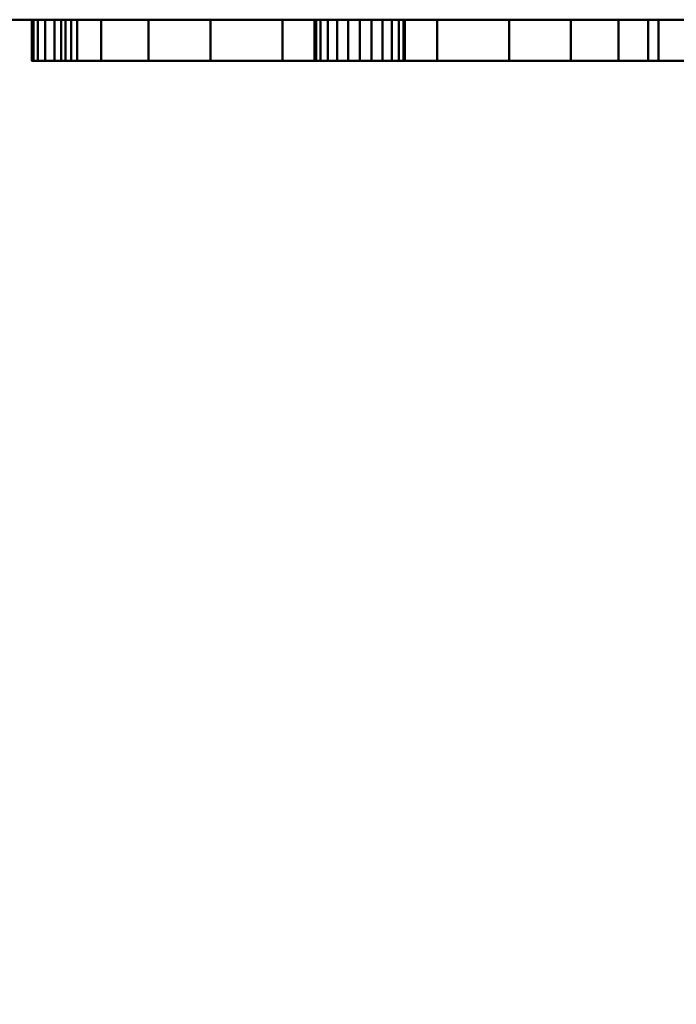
# Model space of a CAD drawing. Header units: millimetres. Extents: x -516 to 516, y -293 to 316.
# Tile 208 of 214: x 126 to 272, y 55 to 273. Entities that reach past the tile are written whole.
import ezdxf

# ---------------------------------------------------------------- set-up
doc = ezdxf.new("R2010")
doc.units = ezdxf.units.MM
doc.layers.add('I-FURN', color=30, linetype='Continuous', lineweight=30)

# ---------------------------------------------------------------- blocks, each defined once
blk = doc.blocks.new('Coffre - Blanc-532879-Vue 1')
at = {"layer": 'I-FURN', "lineweight": 40}
mesh = blk.add_polyface(dxfattribs=at)
corners = [(480.91, 273.15, 707.74), (490.05, 273.15, 706.31), (498.52, 273.15, 702.6), (505.78, 273.15, 696.86), (511.33, 273.15, 689.45), (514.81, 273.15, 680.88), (516, 273.15, 671.7), (516, 273.15, 38.79), (514.81, 273.15, 29.61), (511.33, 273.15, 21.04), (505.78, 273.15, 13.64), (498.52, 273.15, 7.89), (490.05, 273.15, 4.18), (480.91, 273.15, 2.75), (-480.91, 273.15, 2.75), (-490.05, 273.15, 4.18), (-498.53, 273.15, 7.89), (-505.78, 273.15, 13.64), (-511.33, 273.15, 21.04), (-514.81, 273.15, 29.61), (-516, 273.15, 38.79), (-516, 273.15, 671.7), (-514.81, 273.15, 680.88), (-511.33, 273.15, 689.45), (-505.78, 273.15, 696.86), (-498.53, 273.15, 702.6), (-490.05, 273.15, 706.31), (-480.91, 273.15, 707.74), (139.15, 273.15, 605.65), (136.56, 273.15, 605.31), (134.15, 273.15, 604.31), (132.08, 273.15, 602.73), (130.49, 273.15, 600.65), (129.49, 273.15, 598.24), (129.15, 273.15, 595.65), (129.15, 273.15, 473.65), (129.49, 273.15, 471.07), (130.49, 273.15, 468.65), (132.08, 273.15, 466.58), (134.15, 273.15, 464.99), (136.56, 273.15, 464), (139.15, 273.15, 463.65), (404.15, 273.15, 463.65), (406.74, 273.15, 464), (409.15, 273.15, 464.99), (411.22, 273.15, 466.58), (412.81, 273.15, 468.65), (413.81, 273.15, 471.07), (414.15, 273.15, 473.65), (414.15, 273.15, 595.65), (413.81, 273.15, 598.24), (412.81, 273.15, 600.65), (411.22, 273.15, 602.73), (409.15, 273.15, 604.31), (406.74, 273.15, 605.31), (404.15, 273.15, 605.65), (275.6, 273.15, 534.65), (277.85, 273.15, 551.75), (284.45, 273.15, 567.68), (294.95, 273.15, 581.36), (308.63, 273.15, 591.85), (324.56, 273.15, 598.45), (341.65, 273.15, 600.7), (358.74, 273.15, 598.45), (374.67, 273.15, 591.85), (388.35, 273.15, 581.36), (398.85, 273.15, 567.68), (405.45, 273.15, 551.75), (407.7, 273.15, 534.65), (405.45, 273.15, 517.56), (398.85, 273.15, 501.63), (388.35, 273.15, 487.95), (374.67, 273.15, 477.46), (358.74, 273.15, 470.86), (341.65, 273.15, 468.61), (324.56, 273.15, 470.86), (308.63, 273.15, 477.46), (294.95, 273.15, 487.95), (284.45, 273.15, 501.63), (277.85, 273.15, 517.56), (331.65, 273.15, 534.65), (331.99, 273.15, 532.07), (332.99, 273.15, 529.65), (334.58, 273.15, 527.58), (336.65, 273.15, 525.99), (339.06, 273.15, 525), (341.65, 273.15, 524.65), (344.24, 273.15, 525), (346.65, 273.15, 525.99), (348.72, 273.15, 527.58), (350.31, 273.15, 529.65), (351.31, 273.15, 532.07), (351.65, 273.15, 534.65), (351.31, 273.15, 537.24), (350.31, 273.15, 539.65), (348.72, 273.15, 541.73), (346.65, 273.15, 543.31), (344.24, 273.15, 544.31), (341.65, 273.15, 544.65), (339.06, 273.15, 544.31), (336.65, 273.15, 543.31), (334.58, 273.15, 541.73), (332.99, 273.15, 539.65), (331.99, 273.15, 537.24), (135.6, 273.15, 534.65), (137.85, 273.15, 551.75), (144.45, 273.15, 567.68), (154.95, 273.15, 581.36), (168.63, 273.15, 591.85), (184.56, 273.15, 598.45), (201.65, 273.15, 600.7), (218.74, 273.15, 598.45), (234.67, 273.15, 591.85), (248.35, 273.15, 581.36), (258.85, 273.15, 567.68), (265.45, 273.15, 551.75), (267.7, 273.15, 534.65), (265.45, 273.15, 517.56), (258.85, 273.15, 501.63), (248.35, 273.15, 487.95), (234.67, 273.15, 477.46), (218.74, 273.15, 470.86), (201.65, 273.15, 468.61), (184.56, 273.15, 470.86), (168.63, 273.15, 477.46), (154.95, 273.15, 487.95), (144.45, 273.15, 501.63), (137.85, 273.15, 517.56), (191.65, 273.15, 534.65), (191.99, 273.15, 532.07), (192.99, 273.15, 529.65), (194.58, 273.15, 527.58), (196.65, 273.15, 525.99), (199.06, 273.15, 525), (201.65, 273.15, 524.65), (204.24, 273.15, 525), (206.65, 273.15, 525.99), (208.72, 273.15, 527.58), (210.31, 273.15, 529.65), (211.31, 273.15, 532.07), (211.65, 273.15, 534.65), (211.31, 273.15, 537.24), (210.31, 273.15, 539.65), (208.72, 273.15, 541.73), (206.65, 273.15, 543.31), (204.24, 273.15, 544.31), (201.65, 273.15, 544.65), (199.06, 273.15, 544.31), (196.65, 273.15, 543.31), (194.58, 273.15, 541.73), (192.99, 273.15, 539.65), (191.99, 273.15, 537.24)]
mesh.append_faces([[corners[k] for k in face] for face in [(22, 25, 21), (33, 27, 32), (51, 6, 50), (49, 6, 48), (46, 7, 45), (83, 77, 82), (64, 96, 63), (87, 73, 86), (132, 124, 131), (112, 144, 111), (135, 121, 134)]], dxfattribs={"vtx0": -1, "vtx1": -1})
mesh.append_faces([[corners[k] for k in face] for face in [(35, 21, 27, 34)]], dxfattribs={"vtx0": -1, "vtx1": -1, "vtx2": -1})
mesh.append_faces([[corners[k] for k in face] for face in [(16, 19, 20, 15), (40, 13, 14, 39), (21, 35, 36), (101, 59, 60, 100), (61, 98, 99), (74, 85, 86, 73), (62, 97, 98, 61), (63, 96, 97, 62), (67, 93, 94, 66), (93, 67, 68), (109, 146, 147), (122, 133, 134, 121), (110, 145, 146, 109), (111, 144, 145, 110), (114, 142, 143, 113), (115, 141, 142, 114), (141, 115, 116)]], dxfattribs={"vtx0": -1, "vtx2": -1})
mesh.append_faces([[corners[k] for k in face] for face in [(7, 12, 13, 42)]], dxfattribs={"vtx0": -1, "vtx2": -1, "vtx3": -1})
mesh.append_faces([[corners[k] for k in face] for face in [(21, 25, 26, 27), (13, 40, 41, 42), (0, 54, 55, 28), (6, 0, 1, 2)]], dxfattribs={"vtx0": -1, "vtx3": -1})
mesh.append_faces([[corners[k] for k in face] for face in [(24, 25, 22, 23)]], dxfattribs={"vtx1": -1})
mesh.append_faces([[corners[k] for k in face] for face in [(29, 30, 27), (33, 34, 27), (31, 32, 27), (30, 31, 27), (38, 39, 14), (37, 38, 14), (53, 54, 0), (51, 52, 6), (49, 50, 6), (46, 47, 7), (42, 43, 7), (44, 45, 7), (43, 44, 7), (101, 102, 59), (78, 79, 82, 77), (74, 75, 85), (87, 88, 73), (149, 150, 107), (125, 126, 131, 124), (122, 123, 133), (136, 137, 120)]], dxfattribs={"vtx1": -1, "vtx2": -1})
mesh.append_faces([[corners[k] for k in face] for face in [(14, 15, 20, 37), (52, 53, 0, 6)]], dxfattribs={"vtx1": -1, "vtx2": -1, "vtx3": -1})
mesh.append_faces([[corners[k] for k in face] for face in [(28, 29, 27, 0), (36, 37, 20, 21), (5, 6, 2, 3), (47, 48, 6, 7), (7, 8, 11, 12), (58, 59, 102, 103), (56, 57, 80, 81), (57, 58, 103, 80), (60, 61, 99, 100), (79, 56, 81, 82), (76, 77, 83, 84), (75, 76, 84, 85), (95, 96, 64, 65), (94, 95, 65, 66), (91, 92, 69, 70), (90, 91, 70, 71), (88, 89, 72, 73), (89, 90, 71, 72), (68, 69, 92, 93), (107, 108, 148, 149), (106, 107, 150, 151), (105, 106, 151, 128), (104, 105, 128, 129), (108, 109, 147, 148), (126, 127, 130, 131), (127, 104, 129, 130), (123, 124, 132, 133), (143, 144, 112, 113), (139, 140, 117, 118), (138, 139, 118, 119), (135, 136, 120, 121), (137, 138, 119, 120), (116, 117, 140, 141)]], dxfattribs={"vtx1": -1, "vtx3": -1})
mesh.append_faces([[corners[k] for k in face] for face in [(17, 18, 19, 16), (3, 4, 5)]], dxfattribs={"vtx2": -1})
mesh.append_faces([[corners[k] for k in face] for face in [(8, 9, 10, 11)]], dxfattribs={"vtx3": -1})
mesh = blk.add_polyface(dxfattribs=at)
corners = [(480.91, -210.75, 707.74), (480.91, 273.15, 707.74), (-480.91, 273.15, 707.74), (-480.91, -210.75, 707.74)]
mesh.append_faces([[corners[k] for k in face] for face in [(0, 1, 2, 3)]])
mesh = blk.add_polyface(dxfattribs=at)
corners = [(-480.91, -210.75, 2.75), (-480.91, 273.15, 2.75), (480.91, 273.15, 2.75), (480.91, -210.75, 2.75)]
mesh.append_faces([[corners[k] for k in face] for face in [(0, 1, 2, 3)]])
mesh = blk.add_polyface(dxfattribs=at)
corners = [(139.15, 264.05, 605.65), (136.56, 264.05, 605.31), (134.15, 264.05, 604.31), (132.08, 264.05, 602.73), (130.49, 264.05, 600.65), (129.49, 264.05, 598.24), (129.15, 264.05, 595.65), (129.15, 273.15, 595.65), (129.49, 273.15, 598.24), (130.49, 273.15, 600.65), (132.08, 273.15, 602.73), (134.15, 273.15, 604.31), (136.56, 273.15, 605.31), (139.15, 273.15, 605.65)]
mesh.append_faces([[corners[k] for k in face] for face in [(1, 12, 13, 0), (8, 5, 6, 7)]], dxfattribs={"vtx0": -1})
mesh.append_faces([[corners[k] for k in face] for face in [(2, 11, 12, 1), (11, 2, 3, 10), (4, 9, 10, 3), (5, 8, 9, 4)]], dxfattribs={"vtx0": -1, "vtx2": -1})
mesh = blk.add_polyface(dxfattribs=at)
corners = [(129.15, 264.05, 473.65), (129.15, 273.15, 473.65), (129.15, 273.15, 595.65), (129.15, 264.05, 595.65)]
mesh.append_faces([[corners[k] for k in face] for face in [(0, 1, 2, 3)]])
mesh = blk.add_polyface(dxfattribs=at)
corners = [(129.15, 264.05, 473.65), (129.49, 264.05, 471.07), (130.49, 264.05, 468.65), (132.08, 264.05, 466.58), (134.15, 264.05, 464.99), (136.56, 264.05, 464), (139.15, 264.05, 463.65), (139.15, 273.15, 463.65), (136.56, 273.15, 464), (134.15, 273.15, 464.99), (132.08, 273.15, 466.58), (130.49, 273.15, 468.65), (129.49, 273.15, 471.07), (129.15, 273.15, 473.65)]
mesh.append_faces([[corners[k] for k in face] for face in [(1, 12, 13, 0), (8, 5, 6, 7)]], dxfattribs={"vtx0": -1})
mesh.append_faces([[corners[k] for k in face] for face in [(2, 11, 12, 1), (11, 2, 3, 10), (4, 9, 10, 3), (5, 8, 9, 4)]], dxfattribs={"vtx0": -1, "vtx2": -1})
mesh = blk.add_polyface(dxfattribs=at)
corners = [(135.6, 264.05, 534.65), (137.85, 264.05, 551.75), (144.45, 264.05, 567.68), (154.95, 264.05, 581.36), (168.63, 264.05, 591.85), (184.56, 264.05, 598.45), (201.65, 264.05, 600.7), (218.74, 264.05, 598.45), (234.67, 264.05, 591.85), (248.35, 264.05, 581.36), (258.85, 264.05, 567.68), (265.45, 264.05, 551.75), (267.7, 264.05, 534.65), (267.7, 273.15, 534.65), (265.45, 273.15, 551.75), (258.85, 273.15, 567.68), (248.35, 273.15, 581.36), (234.67, 273.15, 591.85), (218.74, 273.15, 598.45), (201.65, 273.15, 600.7), (184.56, 273.15, 598.45), (168.63, 273.15, 591.85), (154.95, 273.15, 581.36), (144.45, 273.15, 567.68), (137.85, 273.15, 551.75), (135.6, 273.15, 534.65)]
mesh.append_faces([[corners[k] for k in face] for face in [(0, 1, 24, 25)]], dxfattribs={"vtx1": -1})
mesh.append_faces([[corners[k] for k in face] for face in [(1, 2, 23, 24), (4, 5, 20, 21), (3, 4, 21, 22), (2, 3, 22, 23), (19, 20, 5, 6), (7, 8, 17, 18), (8, 9, 16, 17), (10, 11, 14, 15), (9, 10, 15, 16), (6, 7, 18, 19)]], dxfattribs={"vtx1": -1, "vtx3": -1})
mesh.append_faces([[corners[k] for k in face] for face in [(11, 12, 13, 14)]], dxfattribs={"vtx3": -1})
mesh = blk.add_polyface(dxfattribs=at)
corners = [(267.7, 264.05, 534.65), (265.45, 264.05, 517.56), (258.85, 264.05, 501.63), (248.35, 264.05, 487.95), (234.67, 264.05, 477.46), (218.74, 264.05, 470.86), (201.65, 264.05, 468.61), (184.56, 264.05, 470.86), (168.63, 264.05, 477.46), (154.95, 264.05, 487.95), (144.45, 264.05, 501.63), (137.85, 264.05, 517.56), (135.6, 264.05, 534.65), (135.6, 273.15, 534.65), (137.85, 273.15, 517.56), (144.45, 273.15, 501.63), (154.95, 273.15, 487.95), (168.63, 273.15, 477.46), (184.56, 273.15, 470.86), (201.65, 273.15, 468.61), (218.74, 273.15, 470.86), (234.67, 273.15, 477.46), (248.35, 273.15, 487.95), (258.85, 273.15, 501.63), (265.45, 273.15, 517.56), (267.7, 273.15, 534.65)]
mesh.append_faces([[corners[k] for k in face] for face in [(0, 1, 24, 25)]], dxfattribs={"vtx1": -1})
mesh.append_faces([[corners[k] for k in face] for face in [(1, 2, 23, 24), (3, 4, 21, 22), (2, 3, 22, 23), (4, 5, 20, 21), (19, 20, 5, 6), (7, 8, 17, 18), (8, 9, 16, 17), (10, 11, 14, 15), (9, 10, 15, 16), (6, 7, 18, 19)]], dxfattribs={"vtx1": -1, "vtx3": -1})
mesh.append_faces([[corners[k] for k in face] for face in [(11, 12, 13, 14)]], dxfattribs={"vtx3": -1})
mesh = blk.add_polyface(dxfattribs=at)
corners = [(404.15, 264.05, 463.65), (404.15, 273.15, 463.65), (139.15, 273.15, 463.65), (139.15, 264.05, 463.65)]
mesh.append_faces([[corners[k] for k in face] for face in [(0, 1, 2, 3)]])
mesh = blk.add_polyface(dxfattribs=at)
corners = [(139.15, 264.05, 605.65), (139.15, 273.15, 605.65), (404.15, 273.15, 605.65), (404.15, 264.05, 605.65)]
mesh.append_faces([[corners[k] for k in face] for face in [(0, 1, 2, 3)]])
mesh = blk.add_polyface(dxfattribs=at)
corners = [(191.65, 264.05, 534.65), (191.99, 264.05, 532.07), (192.99, 264.05, 529.65), (194.58, 264.05, 527.58), (196.65, 264.05, 525.99), (199.06, 264.05, 525), (201.65, 264.05, 524.65), (204.24, 264.05, 525), (206.65, 264.05, 525.99), (208.72, 264.05, 527.58), (210.31, 264.05, 529.65), (211.31, 264.05, 532.07), (211.65, 264.05, 534.65), (211.65, 273.15, 534.65), (211.31, 273.15, 532.07), (210.31, 273.15, 529.65), (208.72, 273.15, 527.58), (206.65, 273.15, 525.99), (204.24, 273.15, 525), (201.65, 273.15, 524.65), (199.06, 273.15, 525), (196.65, 273.15, 525.99), (194.58, 273.15, 527.58), (192.99, 273.15, 529.65), (191.99, 273.15, 532.07), (191.65, 273.15, 534.65)]
mesh.append_faces([[corners[k] for k in face] for face in [(13, 14, 11, 12)]], dxfattribs={"vtx1": -1})
mesh.append_faces([[corners[k] for k in face] for face in [(23, 24, 1, 2), (21, 22, 3, 4), (22, 23, 2, 3), (20, 21, 4, 5), (5, 6, 19, 20), (17, 18, 7, 8), (16, 17, 8, 9), (14, 15, 10, 11), (15, 16, 9, 10), (6, 7, 18, 19)]], dxfattribs={"vtx1": -1, "vtx3": -1})
mesh.append_faces([[corners[k] for k in face] for face in [(24, 25, 0, 1)]], dxfattribs={"vtx3": -1})
mesh = blk.add_polyface(dxfattribs=at)
corners = [(211.65, 264.05, 534.65), (211.31, 264.05, 537.24), (210.31, 264.05, 539.65), (208.72, 264.05, 541.73), (206.65, 264.05, 543.31), (204.24, 264.05, 544.31), (201.65, 264.05, 544.65), (199.06, 264.05, 544.31), (196.65, 264.05, 543.31), (194.58, 264.05, 541.73), (192.99, 264.05, 539.65), (191.99, 264.05, 537.24), (191.65, 264.05, 534.65), (191.65, 273.15, 534.65), (191.99, 273.15, 537.24), (192.99, 273.15, 539.65), (194.58, 273.15, 541.73), (196.65, 273.15, 543.31), (199.06, 273.15, 544.31), (201.65, 273.15, 544.65), (204.24, 273.15, 544.31), (206.65, 273.15, 543.31), (208.72, 273.15, 541.73), (210.31, 273.15, 539.65), (211.31, 273.15, 537.24), (211.65, 273.15, 534.65)]
mesh.append_faces([[corners[k] for k in face] for face in [(13, 14, 11, 12)]], dxfattribs={"vtx1": -1})
mesh.append_faces([[corners[k] for k in face] for face in [(23, 24, 1, 2), (20, 21, 4, 5), (21, 22, 3, 4), (22, 23, 2, 3), (5, 6, 19, 20), (16, 17, 8, 9), (17, 18, 7, 8), (14, 15, 10, 11), (15, 16, 9, 10), (6, 7, 18, 19)]], dxfattribs={"vtx1": -1, "vtx3": -1})
mesh.append_faces([[corners[k] for k in face] for face in [(24, 25, 0, 1)]], dxfattribs={"vtx3": -1})
mesh = blk.add_polyface(dxfattribs=at)
corners = [(139.15, 264.05, 605.65), (404.15, 264.05, 605.65), (406.74, 264.05, 605.31), (409.15, 264.05, 604.31), (411.22, 264.05, 602.73), (412.81, 264.05, 600.65), (413.81, 264.05, 598.24), (414.15, 264.05, 595.65), (414.15, 264.05, 473.65), (413.81, 264.05, 471.07), (412.81, 264.05, 468.65), (411.22, 264.05, 466.58), (409.15, 264.05, 464.99), (406.74, 264.05, 464), (404.15, 264.05, 463.65), (139.15, 264.05, 463.65), (136.56, 264.05, 464), (134.15, 264.05, 464.99), (132.08, 264.05, 466.58), (130.49, 264.05, 468.65), (129.49, 264.05, 471.07), (129.15, 264.05, 473.65), (129.15, 264.05, 595.65), (129.49, 264.05, 598.24), (130.49, 264.05, 600.65), (132.08, 264.05, 602.73), (134.15, 264.05, 604.31), (136.56, 264.05, 605.31), (275.6, 264.05, 534.65), (277.85, 264.05, 517.56), (284.45, 264.05, 501.63), (294.95, 264.05, 487.95), (308.63, 264.05, 477.46), (324.56, 264.05, 470.86), (341.65, 264.05, 468.61), (358.74, 264.05, 470.86), (374.67, 264.05, 477.46), (388.35, 264.05, 487.95), (398.85, 264.05, 501.63), (405.45, 264.05, 517.56), (407.7, 264.05, 534.65), (405.45, 264.05, 551.75), (398.85, 264.05, 567.68), (388.35, 264.05, 581.36), (374.67, 264.05, 591.85), (358.74, 264.05, 598.45), (341.65, 264.05, 600.7), (324.56, 264.05, 598.45), (308.63, 264.05, 591.85), (294.95, 264.05, 581.36), (284.45, 264.05, 567.68), (277.85, 264.05, 551.75), (135.6, 264.05, 534.65), (137.85, 264.05, 517.56), (144.45, 264.05, 501.63), (154.95, 264.05, 487.95), (168.63, 264.05, 477.46), (184.56, 264.05, 470.86), (201.65, 264.05, 468.61), (218.74, 264.05, 470.86), (234.67, 264.05, 477.46), (248.35, 264.05, 487.95), (258.85, 264.05, 501.63), (265.45, 264.05, 517.56), (267.7, 264.05, 534.65), (265.45, 264.05, 551.75), (258.85, 264.05, 567.68), (248.35, 264.05, 581.36), (234.67, 264.05, 591.85), (218.74, 264.05, 598.45), (201.65, 264.05, 600.7), (184.56, 264.05, 598.45), (168.63, 264.05, 591.85), (154.95, 264.05, 581.36), (144.45, 264.05, 567.68), (137.85, 264.05, 551.75), (331.65, 264.05, 534.65), (331.99, 264.05, 537.24), (332.99, 264.05, 539.65), (334.58, 264.05, 541.73), (336.65, 264.05, 543.31), (339.06, 264.05, 544.31), (341.65, 264.05, 544.65), (344.24, 264.05, 544.31), (346.65, 264.05, 543.31), (348.72, 264.05, 541.73), (350.31, 264.05, 539.65), (351.31, 264.05, 537.24), (351.65, 264.05, 534.65), (351.31, 264.05, 532.07), (350.31, 264.05, 529.65), (348.72, 264.05, 527.58), (346.65, 264.05, 525.99), (344.24, 264.05, 525), (341.65, 264.05, 524.65), (339.06, 264.05, 525), (336.65, 264.05, 525.99), (334.58, 264.05, 527.58), (332.99, 264.05, 529.65), (331.99, 264.05, 532.07), (191.65, 264.05, 534.65), (191.99, 264.05, 537.24), (192.99, 264.05, 539.65), (194.58, 264.05, 541.73), (196.65, 264.05, 543.31), (199.06, 264.05, 544.31), (201.65, 264.05, 544.65), (204.24, 264.05, 544.31), (206.65, 264.05, 543.31), (208.72, 264.05, 541.73), (210.31, 264.05, 539.65), (211.31, 264.05, 537.24), (211.65, 264.05, 534.65), (211.31, 264.05, 532.07), (210.31, 264.05, 529.65), (208.72, 264.05, 527.58), (206.65, 264.05, 525.99), (204.24, 264.05, 525), (201.65, 264.05, 524.65), (199.06, 264.05, 525), (196.65, 264.05, 525.99), (194.58, 264.05, 527.58), (192.99, 264.05, 529.65), (191.99, 264.05, 532.07)]
mesh.append_faces([[corners[k] for k in face] for face in [(25, 22, 23, 24)]], dxfattribs={"vtx0": -1})
mesh.append_faces([[corners[k] for k in face] for face in [(57, 15, 56), (60, 33, 59), (42, 7, 41), (46, 1, 45), (45, 1, 44), (88, 93, 86, 87)]], dxfattribs={"vtx0": -1, "vtx1": -1})
mesh.append_faces([[corners[k] for k in face] for face in [(85, 99, 78, 84), (78, 81, 84), (121, 102, 117, 120)]], dxfattribs={"vtx0": -1, "vtx1": -1, "vtx2": -1})
mesh.append_faces([[corners[k] for k in face] for face in [(108, 117, 102, 105)]], dxfattribs={"vtx0": -1, "vtx1": -1, "vtx2": -1, "vtx3": -1})
mesh.append_faces([[corners[k] for k in face] for face in [(15, 21, 55, 56), (93, 99, 85, 86)]], dxfattribs={"vtx0": -1, "vtx1": -1, "vtx3": -1})
mesh.append_faces([[corners[k] for k in face] for face in [(8, 13, 14), (14, 34, 35), (59, 33, 34, 58), (8, 38, 39), (63, 29, 30), (21, 53, 54), (21, 54, 55), (28, 64, 65, 51), (7, 40, 41), (7, 42, 43), (4, 6, 7, 3), (22, 75, 52), (0, 72, 73), (22, 74, 75)]], dxfattribs={"vtx0": -1, "vtx2": -1})
mesh.append_faces([[corners[k] for k in face] for face in [(34, 14, 15, 58)]], dxfattribs={"vtx0": -1, "vtx2": -1, "vtx3": -1})
mesh.append_faces([[corners[k] for k in face] for face in [(8, 11, 12, 13), (21, 15, 16, 17), (22, 25, 26, 27), (99, 95, 96, 97)]], dxfattribs={"vtx0": -1, "vtx3": -1})
mesh.append_faces([[corners[k] for k in face] for face in [(5, 6, 4), (92, 93, 90, 91), (98, 99, 97), (83, 84, 81, 82), (107, 108, 105, 106)]], dxfattribs={"vtx1": -1})
mesh.append_faces([[corners[k] for k in face] for face in [(35, 36, 14), (36, 37, 14), (39, 40, 8), (57, 58, 15), (17, 18, 21), (52, 53, 21), (2, 3, 7, 1), (7, 8, 40), (71, 72, 0), (70, 71, 0), (27, 0, 22), (21, 22, 52)]], dxfattribs={"vtx1": -1, "vtx2": -1})
mesh.append_faces([[corners[k] for k in face] for face in [(37, 38, 8, 14), (43, 44, 1, 7), (0, 1, 46, 70), (73, 74, 22, 0), (111, 112, 117, 108)]], dxfattribs={"vtx1": -1, "vtx2": -1, "vtx3": -1})
mesh.append_faces([[corners[k] for k in face] for face in [(31, 32, 61, 62), (28, 29, 63, 64), (30, 31, 62, 63), (32, 33, 60, 61), (50, 51, 65, 66), (48, 49, 67, 68), (49, 50, 66, 67), (46, 47, 69, 70), (47, 48, 68, 69)]], dxfattribs={"vtx1": -1, "vtx3": -1})
mesh.append_faces([[corners[k] for k in face] for face in [(9, 10, 11, 8), (79, 80, 81, 78), (115, 116, 117, 114), (122, 123, 100, 121), (109, 110, 111, 108), (103, 104, 105, 102)]], dxfattribs={"vtx2": -1})
mesh.append_faces([[corners[k] for k in face] for face in [(88, 89, 90, 93), (93, 94, 95, 99), (112, 113, 114, 117), (100, 101, 102, 121)]], dxfattribs={"vtx2": -1, "vtx3": -1})
mesh.append_faces([[corners[k] for k in face] for face in [(18, 19, 20, 21), (99, 76, 77, 78), (117, 118, 119, 120)]], dxfattribs={"vtx3": -1})

msp = doc.modelspace()

# ---------------------------------------------------------------- block references
at = {"layer": 'I-FURN', "lineweight": 40}
msp.add_blockref('Coffre - Blanc-532879-Vue 1', (0, 0, 24.6), dxfattribs=at)

doc.saveas('drawing.dxf')
